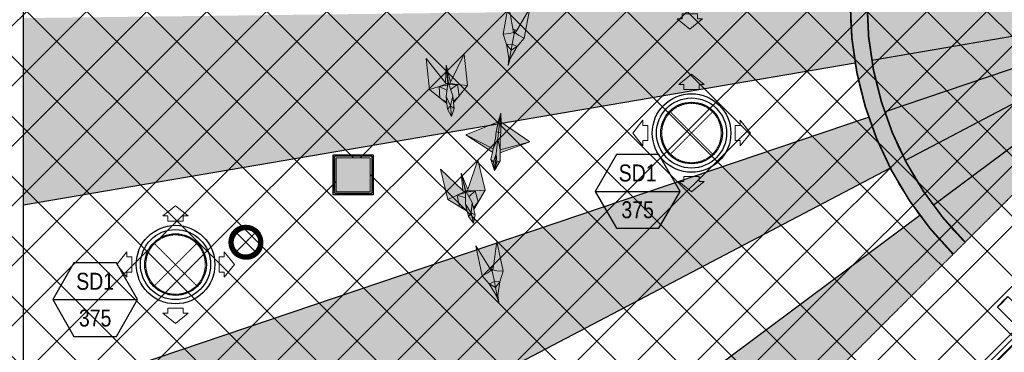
# Model space of a CAD drawing. Header units: millimetres. Extents: x -150 to 72073, y -3152 to 13830.
# Tile 5 of 19: x 4025 to 9825, y 4883 to 6844. Entities that reach past the tile are written whole.
import ezdxf
from ezdxf.enums import TextEntityAlignment as Align

# ---------------------------------------------------------------- set-up
doc = ezdxf.new("R2010")
doc.units = ezdxf.units.MM
for name, pattern in [('( Hidden )', [0.375, 0.25, -0.125]), ('HIDDEN', [0.375, 0.25, -0.125]), ('HIDDENX2', [19.05, 12.7, -6.35])]:
    doc.linetypes.add(name, pattern=pattern)
for name, color, linetype, lineweight, true_color in [('A-CEILING-01', 7, 'Continuous', 5, 0xd56ca8), ('A-CEILING-08', 7, 'Continuous', 5, 0xd56ca8), ('ACMV-SA-DUCT', 200, 'Continuous', 20, 0xbf00ff), ('ACMV-SA-FLOW-ARROW', 200, 'Continuous', 20, 0xbf00ff), ('M-MEP-ELLG-LIGHT', 5, 'Continuous', 15, 0x0000ff)]:
    doc.layers.add(name, color=color, linetype=linetype, lineweight=lineweight, true_color=true_color)
doc.layers.add('A-CELING ELEMENT', color=1, linetype='Continuous')
doc.layers.add('Legend', color=7, linetype='Continuous')
doc.layers.add('A-LIGHT', color=1, linetype='Continuous', lineweight=5)
doc.layers.add('A-Wall & Column', color=2, linetype='Continuous', lineweight=0)
doc.layers.add('ACMV-GRD', color=30, linetype='Continuous', true_color=0xff7f00)
doc.layers.add('RCP LAYOUT', color=9, linetype='Continuous', true_color=0x808080)
doc.layers.add('Z-TB-NONPLOT', color=9, linetype='Continuous', plot=False)
doc.styles.add('Arial Narrow', font='ARIALN.TTF')
pattern_1 = [(45, (0, 0), (19.8873782, 72.9203868), [93.75, -18.75, 0, -18.75])]
pattern_2 = [(45, (0, 0), (13.2582521, 48.6135912), [62.5, -12.5, 0, -12.5])]

# ---------------------------------------------------------------- blocks, each defined once
blk = doc.blocks.new('A$Cce852dd5')
at = {"layer": 'A-Wall & Column', "color": 8, "lineweight": 0, "true_color": 0x808080}
for p, q in [((-18, 9), (-18, 0)), ((-9, 18), (0, 18)), ((9, 18), (191, 18)), ((9, 15), (191, 15)), ((9, 12), (191, 12)), ((200, 18), (209, 18)), ((218, 9), (218, 0)), ((-18, -9), (-18, -191)), ((-15, -9), (-15, -191)), ((-12, -9), (-12, -191)), ((212, -9), (212, -191)), ((215, -9), (215, -191)), ((218, -9), (218, -191)), ((-18, -209), (-18, -200)), ((-9, -218), (0, -218)), ((9, -212), (191, -212)), ((9, -215), (191, -215)), ((9, -218), (191, -218)), ((209, -218), (200, -218)), ((218, -200), (218, -209))]:
    blk.add_line(p, q, dxfattribs=at)
for points in [[(0, 9), (-9, 18), (-18, 18), (-18, 9), (-9, 0)], [(-9, 0), (-18, 0), (-18, -9), (-9, -9)], [(9, 9), (9, 18), (0, 18), (0, 9)], [(200, 9), (200, 18), (191, 18), (191, 9)], [(209, 0), (218, 9), (218, 18), (209, 18), (200, 9)], [(209, -9), (218, -9), (218, 0), (209, 0)], [(-9, -191), (-18, -191), (-18, -200), (-9, -200)], [(-9, -200), (-18, -209), (-18, -218), (-9, -218), (0, -209)], [(0, -209), (0, -218), (9, -218), (9, -209)], [(191, -209), (191, -218), (200, -218), (200, -209)], [(200, -209), (209, -218), (218, -218), (218, -209), (209, -200)], [(209, -200), (218, -200), (218, -191), (209, -191)]]:
    blk.add_lwpolyline(points, dxfattribs=at)
blk.add_lwpolyline([(-9, -209), (209, -209), (209, 9), (-9, 9)], close=True, dxfattribs=at)
blk = doc.blocks.new('A$C81f607aa')
at = {"layer": 'A-Wall & Column', "true_color": 0x808080}
h = blk.add_hatch(color=8, dxfattribs=at)
h.dxf.hatch_style = 1
h.paths.add_polyline_path([(-9310, 5830), (-9110, 5830), (-9110, 6030), (-9310, 6030)])
at = {"layer": 'A-Wall & Column', "color": 8, "true_color": 0x808080}
for points in [[(-9310, 6030), (-9110, 6030), (-9110, 5830), (-9310, 5830)], [(-9310, 5830), (-9110, 5830), (-9110, 6030), (-9310, 6030)]]:
    blk.add_lwpolyline(points, close=True, dxfattribs=at)
at = {"layer": 'Z-TB-NONPLOT', "color": 8, "lineweight": -3, "true_color": 0x808080}
blk.add_lwpolyline([(-9328, 6048), (-9092, 6048), (-9092, 5812), (-9328, 5812)], close=True, dxfattribs=at)
at = {"color": 8, "lineweight": -3, "true_color": 0x808080}
blk.add_blockref('A$Cce852dd5', (-9310, 6030), dxfattribs=at)
blk = doc.blocks.new('XR-CP-DS$0$ceiling element 01')
at = {"layer": 'A-CELING ELEMENT', "lineweight": 5, "true_color": 0x808080, "transparency": 33554687}
h = blk.add_hatch(dxfattribs=at)
h.set_pattern_fill('ANSI36', color=8, scale=300)
h.set_pattern_definition(pattern_1)
h.paths.add_polyline_path([(-425629.8, -157750.9, -0.039119), (-425655.9, -157707.5), (-427128.8, -158480.5, 0.039269), (-426963.6, -158744.9)])
h.paths.add_polyline_path([(-427216.5, -158526.6, -0.039231), (-427344.4, -158225.6), (-431924, -159775.1), (-429595.3, -159775.1)])
h.paths.add_polyline_path([(-427146.3, -156679.9, 0.039168), (-427262.3, -156968.3), (-425674.3, -157463.1, -0.03857), (-425655.4, -157416.9)])
h.paths.add_polyline_path([(-425704.2, -155604.7, 0.039168), (-426005.5, -155681.4), (-425472.4, -157256.8, -0.03857), (-425424.2, -157244.1)])
edge = h.paths.add_edge_path()
edge.add_line((-430171.7, -151115.1), (-430279.8, -151115.1))
edge.add_line((-430279.8, -151115.1), (-430279.8, -151215.1))
edge.add_line((-430279.8, -151215.1), (-430479.8, -151215.1))
edge.add_line((-430479.8, -151215.1), (-430479.8, -151115.1))
edge.add_line((-430479.8, -151115.1), (-430629.8, -151115.1))
edge.add_line((-430629.8, -151115.1), (-430629.8, -150665.1))
edge.add_line((-430629.8, -150665.1), (-432321.8, -150665.1))
edge.add_line((-432321.8, -150665.1), (-432321.8, -150772.9))
edge.add_line((-432321.8, -150772.9), (-426859.3, -156104.6))
edge.add_arc((-425365.2, -157562.3), 2087.3, 126.73774, 135.70789, ccw=False)
edge.add_line((-426613.8, -155889.5), (-430171.7, -151115.1))
edge = h.paths.add_edge_path()
edge.add_line((-424199.8, -150665.1), (-424199.8, -151115.1))
edge.add_line((-424199.8, -151115.1), (-424349.8, -151115.1))
edge.add_line((-424349.8, -151115.1), (-424349.8, -151215.1))
edge.add_line((-424349.8, -151215.1), (-424444.6, -151215.1))
edge.add_line((-424444.6, -151215.1), (-425069.6, -155496))
edge.add_arc((-425365.2, -157562.3), 2087.3, 72.87178, 81.85779, ccw=False)
edge.add_line((-424750.5, -155567.5), (-423223, -150665.1))
edge.add_line((-423223, -150665.1), (-424199.8, -150665.1))
h.paths.add_polyline_path([(-424567.7, -153182.9), (-424331.7, -153182.9), (-424331.7, -153418.9), (-424567.7, -153418.9)], flags=16)
h = blk.add_hatch(dxfattribs=at)
h.set_pattern_fill('ANSI36', color=8, scale=300)
h.set_pattern_definition(pattern_1)
h.paths.add_polyline_path([(-426846.1, -159033.2, -0.036239), (-427043, -158804), (-428346.2, -159775.1), (-427588, -159775.1)])
h.paths.add_polyline_path([(-427423.6, -157908.4, -0.039197), (-427452.5, -157582.9), (-432321.8, -157641.9), (-432321.8, -158745.1)])
h.paths.add_polyline_path([(-425674.9, -157660.7, -0.038923), (-425686.3, -157611.6), (-427325.9, -157891.7, 0.039228), (-427250.5, -158193.8)])
h.paths.add_polyline_path([(-425560.1, -157303.4, -0.038492), (-425518.1, -157276.7), (-426291, -155804.1, 0.039154), (-426553.9, -155969.8)])
h.paths.add_polyline_path([(-426337.7, -155715.3, -0.039172), (-426037.7, -155586.2), (-427702.8, -150665.1), (-428988.4, -150665.1)])
h = blk.add_hatch(dxfattribs=at)
h.set_pattern_fill('ANSI36', color=8, scale=200)
h.set_pattern_definition(pattern_2)
h.paths.add_polyline_path([(-427235.6, -156635.7, -0.03916), (-427068.3, -156355.4), (-432321.8, -152634.9), (-432321.8, -154121.3)])
h.paths.add_polyline_path([(-425454.1, -150665.1), (-426550.3, -150665.1), (-425721.8, -155505.6, -0.039276), (-425395.8, -155475.2)])
h.paths.add_polyline_path([(-425690.1, -157561.6, -0.038719), (-425686, -157511.7), (-427331.8, -157271.4, 0.039193), (-427353.2, -157581.7)], flags=17)
h.paths.add_polyline_path([(-425084.2, -155595.8, 0.039193), (-425394.6, -155575.9), (-425374.5, -157239, -0.038719), (-425324.5, -157241.6)], flags=17)
h.paths.add_polyline_path([(-423965.7, -156152.8, 0.996512), (-426776.1, -158963.3), (-425599.9, -157787, -0.900286), (-425184.4, -157294.8), (-424476.2, -156294.7), (-424567.8, -156294.7), (-424567.8, -156058.7), (-424331.8, -156058.7), (-424331.8, -156294.7), (-424476.2, -156294.7), (-425184.4, -157294.8, -0.042192), (-425142, -157329.1)])
h = blk.add_hatch(dxfattribs=at)
h.set_pattern_fill('ANSI36', color=8, scale=200)
h.set_pattern_definition(pattern_2)
h.paths.add_polyline_path([(-423965.7, -156152.8), (-423894.2, -156081.3, 0.996645), (-426846.1, -159033.2), (-426776.1, -158963.3, -0.996512)])
at = {"layer": 'A-CEILING-01', "color": 8, "true_color": 0x808080}
for points in [[(-426846.1, -159033.2, -0.996645), (-423894.2, -156081.3)], [(-426776.1, -158963.3, -0.996512), (-423965.7, -156152.8, -0.915697)]]:
    blk.add_lwpolyline(points, format="xyb", dxfattribs=at)
at = {"layer": 'A-CELING ELEMENT', "color": 8, "linetype": '( Hidden )', "lineweight": -3, "ltscale": 10, "true_color": 0x808080}
blk.add_lwpolyline([(-427588, -159775.1), (-432321.8, -159775.1), (-432321.8, -150665.1), (-423119.8, -150665.1), (-423119.8, -155306.9), (-427588, -159775.1)], dxfattribs=at)
at = {"layer": 'A-CELING ELEMENT', "color": 8, "lineweight": -3, "true_color": 0x808080}
for points in [[(-425686.3, -157611.6), (-427326.1, -157891.8)], [(-427250.6, -158193.8), (-425674.9, -157660.7)], [(-425655.9, -157707.5), (-427128.8, -158480.6)], [(-426963.6, -158744.9), (-425629.8, -157750.9)], [(-427423.6, -157908.4), (-432321.8, -158745.1)], [(-431924, -159775.1), (-427344.4, -158225.6)], [(-427216.5, -158526.6), (-429595.3, -159775.1)], [(-428346.2, -159775.1), (-427043, -158804)]]:
    blk.add_lwpolyline(points, dxfattribs=at)
blk = doc.blocks.new('A$Ced31c995')
at = {"layer": 'M-MEP-ELLG-LIGHT', "lineweight": 0, "true_color": 0x808080}
h = blk.add_hatch(color=8, dxfattribs=at)
h.dxf.hatch_style = 1
h.paths.add_polyline_path([(6755.8, -6794.3), (6719.4, -6815.7), (6708.4, -6874.8), (6714.4, -6864.7)])
h.paths.add_polyline_path([(6755.8, -6794.3), (6725.8, -6781.3), (6719.4, -6815.7)])
h.paths.add_polyline_path([(6725.8, -6781.3), (6693.1, -6782.7), (6719.4, -6815.7)])
h.paths.add_polyline_path([(6737.3, -6719.3), (6733.2, -6711.8), (6710.5, -6718.3), (6672, -6722), (6693.1, -6782.7), (6725.8, -6781.3)])
h.paths.add_polyline_path([(6797.3, -6745.3), (6762.7, -6728.1), (6743.9, -6713.7), (6737.3, -6719.3), (6725.8, -6781.3), (6725.8, -6781.3), (6755.8, -6794.3)])
h.paths.add_polyline_path([(6830.2, -6568.6), (6754.7, -6695.5), (6743.9, -6713.7), (6762.7, -6728.1), (6797.3, -6745.3)])
h.paths.add_polyline_path([(6704.8, -6545.3), (6672, -6722), (6710.5, -6718.3), (6733.2, -6711.8), (6729.6, -6690.8)])
h.paths.add_polyline_path([(6754.7, -6695.5), (6741.2, -6698.6), (6739, -6710.4), (6737.3, -6719.3), (6743.9, -6713.7)])
h.paths.add_polyline_path([(6741.2, -6698.6), (6729.6, -6690.8), (6733.2, -6711.8), (6737.3, -6719.3), (6739, -6710.4)])
h.paths.add_polyline_path([(6719.4, -6815.7), (6693.1, -6782.7), (6706.5, -6863.3), (6708.4, -6874.8)])
h.paths.add_polyline_path([(6714.4, -6864.7), (6708.4, -6874.8), (6702.6, -6906)])
h.paths.add_polyline_path([(6706.5, -6863.3), (6702.6, -6906), (6708.4, -6874.8)])
h = blk.add_hatch(color=8, dxfattribs=at)
h.dxf.hatch_style = 1
h.paths.add_polyline_path([(6443.9, -6840.2), (6362.4, -7004.3), (6358.2, -7012.8), (6403.8, -7018.9), (6463.5, -7023.5)])
h.paths.add_polyline_path([(6403.8, -7018.9), (6413.3, -7086.4), (6463.5, -7023.5)])
h.paths.add_polyline_path([(6363.3, -7048.5), (6376.7, -7084.8), (6380, -7115.7), (6413.3, -7086.4), (6403.8, -7018.9)])
h.paths.add_polyline_path([(6352.9, -7020.6), (6363.3, -7048.5), (6403.8, -7018.9)], flags=17)
h.paths.add_polyline_path([(6358.2, -7012.8), (6352.1, -7018.2), (6352.9, -7020.6), (6403.8, -7018.9)], flags=17)
h.paths.add_polyline_path([(6336.9, -6904.3), (6349.9, -7012.3), (6349.9, -7012.4), (6351.4, -7011.8), (6360.3, -7008.6), (6362.4, -7004.3)], flags=17)
h.paths.add_polyline_path([(6351.4, -7011.8), (6358.2, -7012.8), (6360.3, -7008.6)], flags=16)
h.paths.add_polyline_path([(6351.4, -7011.8), (6349.9, -7012.4), (6352.1, -7018.2), (6358.2, -7012.8)], flags=17)
h.paths.add_polyline_path([(6336.9, -6904.3), (6347, -7012.7), (6347, -7012.7), (6336.1, -7089.1), (6340.6, -7131), (6344.1, -7163.6), (6369.3, -7207.2), (6384.7, -7159.3), (6381.2, -7126.6), (6376.7, -7084.8), (6363.3, -7048.5), (6352.9, -7020.6), (6352.1, -7018.2), (6349.9, -7012.3)])
h.paths.add_polyline_path([(6218.7, -6864.3), (6238.3, -7047.6), (6295.8, -7030.5), (6339, -7014.9), (6333.1, -7007.4)])
h.paths.add_polyline_path([(6238.3, -7047.6), (6300.7, -7098.4), (6295.8, -7030.5)])
h.paths.add_polyline_path([(6295.8, -7030.5), (6300.7, -7098.4), (6339.4, -7120), (6336.1, -7089.1), (6345.8, -7021.3)])
h.paths.add_polyline_path([(6295.8, -7030.5), (6345.8, -7021.3), (6346.1, -7018.9), (6339, -7014.9)])
h.paths.add_polyline_path([(6336.9, -6904.3), (6333.1, -7007.4), (6336.1, -7011.2), (6345.4, -7012.4), (6345.4, -7012.4), (6347, -7012.7), (6347, -7012.6)], flags=17)
h.paths.add_polyline_path([(6345.4, -7012.4), (6339, -7014.9), (6346.1, -7018.9), (6347, -7012.7)], flags=17)
h.paths.add_polyline_path([(6336.1, -7011.2), (6339, -7014.9), (6345.4, -7012.4)], flags=17)
h.paths.add_polyline_path([(6380, -7115.7), (6381.2, -7126.6), (6413.3, -7086.4)])
h.paths.add_polyline_path([(6300.7, -7098.4), (6340.6, -7131), (6339.4, -7120)], flags=17)
h = blk.add_hatch(color=8, dxfattribs=at)
h.dxf.hatch_style = 1
h.paths.add_polyline_path([(6644.1, -7238.3), (6453.4, -7314.6), (6613.7, -7397.6), (6628.3, -7334.2), (6632.4, -7297.7)], flags=17)
h.paths.add_polyline_path([(6453.4, -7314.6), (6609.4, -7416.5), (6613.7, -7397.6)], flags=17)
h.paths.add_polyline_path([(6642, -7335.8), (6613.7, -7397.6), (6609.4, -7416.5), (6599.2, -7460.9), (6616.8, -7474.3), (6631.8, -7426.2)], flags=17)
h.paths.add_polyline_path([(6655.9, -7421.7), (6655.8, -7402.3), (6642, -7335.8), (6631.8, -7426.2), (6635.9, -7476.5), (6656, -7467.3)], flags=17)
h.paths.add_polyline_path([(6631.8, -7426.2), (6616.8, -7474.3), (6626.3, -7475.5), (6626.7, -7475.5)])
h.paths.add_polyline_path([(6631.8, -7426.2), (6626.7, -7475.5), (6635.9, -7476.5), (6635.9, -7476.5)])
h.paths.add_polyline_path([(6616.8, -7474.3), (6599.2, -7460.9), (6620.8, -7524.8)])
h.paths.add_polyline_path([(6626.7, -7475.5), (6626.7, -7475.5), (6626.3, -7475.5), (6616.8, -7474.3), (6616.8, -7474.3), (6620.8, -7524.8)])
h.paths.add_polyline_path([(6635.9, -7476.5), (6626.7, -7475.5), (6620.8, -7524.8)], flags=17)
h.paths.add_polyline_path([(6656, -7467.3), (6635.9, -7476.5), (6620.8, -7524.8)])
h.paths.add_polyline_path([(6830.5, -7356.9), (6661.5, -7240.2), (6658.7, -7186.5), (6646.1, -7299.2), (6642, -7335.8), (6631.8, -7426.2), (6635.9, -7476.5), (6656, -7467.3), (6655.9, -7421.7)])
h.paths.add_polyline_path([(6646.1, -7299.2), (6658.7, -7186.5), (6644.1, -7238.3), (6453.4, -7314.6), (6609.4, -7416.5), (6599.2, -7460.9), (6616.8, -7474.3), (6616.8, -7474.3), (6631.8, -7426.2), (6642, -7335.8)])
h = blk.add_hatch(color=8, dxfattribs=at)
h.dxf.hatch_style = 1
h.paths.add_polyline_path([(6632.4, -7297.7), (6644.1, -7238.3), (6453.4, -7314.6), (6613.7, -7397.6), (6628.3, -7334.2)])
h.paths.add_polyline_path([(6453.4, -7314.6), (6609.4, -7416.5), (6613.7, -7397.6)])
h.paths.add_polyline_path([(6642, -7335.8), (6613.7, -7397.6), (6609.4, -7416.5), (6599.2, -7460.9), (6616.8, -7474.3), (6631.8, -7426.2)])
h.paths.add_polyline_path([(6655.8, -7402.3), (6642, -7335.8), (6631.8, -7426.2), (6635.9, -7476.5), (6656, -7467.3), (6655.9, -7421.7)])
h = blk.add_hatch(color=8, dxfattribs=at)
h.dxf.hatch_style = 1
h.paths.add_polyline_path([(6523, -7462.6), (6464.6, -7636.3), (6461.6, -7645.3), (6507.6, -7645.1), (6567.4, -7641.5)])
h.paths.add_polyline_path([(6507.6, -7645.1), (6526.2, -7710.7), (6567.4, -7641.5)])
h.paths.add_polyline_path([(6471.5, -7680), (6489.7, -7714), (6497.2, -7744.2), (6526.2, -7710.7), (6507.6, -7645.1)])
h.paths.add_polyline_path([(6457.4, -7653.7), (6471.5, -7680), (6507.6, -7645.1)], flags=17)
h.paths.add_polyline_path([(6461.6, -7645.3), (6456.3, -7651.5), (6457.4, -7653.7), (6507.6, -7645.1)], flags=17)
h.paths.add_polyline_path([(6425.7, -7540.7), (6453.3, -7645.9), (6453.3, -7646), (6454.7, -7645.2), (6463.1, -7640.8), (6464.6, -7636.3)], flags=17)
h.paths.add_polyline_path([(6454.7, -7645.2), (6461.6, -7645.3), (6463.1, -7640.8)], flags=16)
h.paths.add_polyline_path([(6454.7, -7645.2), (6453.3, -7646), (6456.3, -7651.5), (6461.6, -7645.3)], flags=17)
h.paths.add_polyline_path([(6425.7, -7540.7), (6450.5, -7646.7), (6450.5, -7646.7), (6450.1, -7723.9), (6460.2, -7764.7), (6468.2, -7796.6), (6499, -7836.3), (6507.8, -7786.8), (6499.9, -7754.9), (6489.7, -7714), (6471.5, -7680), (6457.4, -7653.7), (6456.3, -7651.5), (6453.3, -7645.9)])
h.paths.add_polyline_path([(6303.2, -7517.1), (6347.6, -7696), (6402.1, -7671.3), (6442.9, -7649.9), (6436, -7643.4)])
h.paths.add_polyline_path([(6347.6, -7696), (6416.3, -7737.9), (6402.1, -7671.3)])
h.paths.add_polyline_path([(6402.1, -7671.3), (6416.3, -7737.9), (6457.6, -7754.1), (6450.1, -7723.9), (6450.5, -7655.4)])
h.paths.add_polyline_path([(6402.1, -7671.3), (6450.5, -7655.4), (6450.5, -7652.9), (6442.9, -7649.9)])
h.paths.add_polyline_path([(6425.7, -7540.7), (6436, -7643.4), (6439.4, -7646.7), (6448.9, -7646.6), (6448.8, -7646.7), (6450.5, -7646.7), (6450.5, -7646.6)], flags=17)
h.paths.add_polyline_path([(6448.8, -7646.7), (6442.9, -7649.9), (6450.5, -7652.9), (6450.5, -7646.7)], flags=17)
h.paths.add_polyline_path([(6439.4, -7646.7), (6442.9, -7649.9), (6448.9, -7646.6)], flags=17)
h.paths.add_polyline_path([(6497.2, -7744.2), (6499.9, -7754.9), (6526.2, -7710.7)])
h.paths.add_polyline_path([(6416.3, -7737.9), (6460.2, -7764.7), (6457.6, -7754.1)], flags=17)
h = blk.add_hatch(color=8, dxfattribs=at)
h.dxf.hatch_style = 1
h.paths.add_polyline_path([(6511.6, -7969.5), (6548.5, -8145.4), (6582.7, -8127.4), (6601.2, -8112.6), (6589.9, -8094.7)])
h.paths.add_polyline_path([(6607.9, -8118.1), (6601.2, -8112.6), (6582.7, -8127.4), (6548.5, -8145.4), (6591.1, -8193.5), (6620.8, -8179.8)])
h.paths.add_polyline_path([(6603.5, -8097.4), (6589.9, -8094.7), (6601.2, -8112.6), (6607.9, -8118.1), (6606, -8109.2)])
h.paths.add_polyline_path([(6614.9, -8089.4), (6603.5, -8097.4), (6606, -8109.2), (6607.9, -8118.1), (6611.8, -8110.4)])
h.paths.add_polyline_path([(6636.4, -7943.4), (6614.9, -8089.4), (6611.8, -8110.4), (6634.7, -8116.5), (6673.2, -8119.3)])
h.paths.add_polyline_path([(6673.2, -8119.3), (6634.7, -8116.5), (6611.8, -8110.4), (6607.9, -8118.1), (6620.8, -8179.8), (6628, -8214), (6640.3, -8272.9), (6642, -8261.3), (6653.5, -8180.4)])
h.paths.add_polyline_path([(6620.8, -8179.8), (6591.1, -8193.5), (6628, -8214)])
h.paths.add_polyline_path([(6628, -8214), (6591.1, -8193.5), (6634.1, -8262.9), (6640.3, -8272.9)])
h.paths.add_polyline_path([(6642, -8261.3), (6640.3, -8272.9), (6646.8, -8303.9)])
h.paths.add_polyline_path([(6640.3, -8272.9), (6634.1, -8262.9), (6646.8, -8303.9)])
at = {"layer": 'M-MEP-ELLG-LIGHT', "color": 8, "lineweight": 0, "true_color": 0x808080}
for p, q in [((6443.9, -6840.2), (6362.4, -7004.3)), ((6463.5, -7023.5), (6443.9, -6840.2)), ((6333.1, -7007.4), (6218.7, -6864.3)), ((6218.7, -6864.3), (6238.3, -7047.6)), ((6336.9, -6904.3), (6333.1, -7007.4)), ((6362.4, -7004.3), (6336.9, -6904.3)), ((6347, -7012.6), (6336.9, -6904.3)), ((6336.9, -6904.3), (6349.9, -7012.3)), ((6295.8, -7030.5), (6339, -7014.9)), ((6339, -7014.9), (6333.1, -7007.4)), ((6345.4, -7012.4), (6336.1, -7011.2)), ((6336.1, -7089.1), (6347, -7012.6)), ((6339, -7014.9), (6345.4, -7012.4)), ((6346.1, -7018.9), (6339, -7014.9)), ((6345.4, -7012.4), (6347, -7012.7)), ((6351.4, -7011.8), (6349.9, -7012.4)), ((6349.9, -7012.3), (6376.7, -7084.8)), ((6351.4, -7011.8), (6360.3, -7008.6)), ((6358.2, -7012.8), (6351.4, -7011.8)), ((6352.1, -7018.2), (6358.2, -7012.8)), ((6358.2, -7012.8), (6362.4, -7004.3)), ((6403.8, -7018.9), (6358.2, -7012.8)), ((6238.3, -7047.6), (6295.8, -7030.5)), ((6238.3, -7047.6), (6340.6, -7131)), ((6295.8, -7030.5), (6345.8, -7021.3)), ((6300.7, -7098.4), (6295.8, -7030.5)), ((6295.8, -7030.5), (6341.6, -7050.9)), ((6352.9, -7020.6), (6403.8, -7018.9)), ((6363.3, -7048.5), (6403.8, -7018.9)), ((6381.2, -7126.6), (6463.5, -7023.5)), ((6463.5, -7023.5), (6403.8, -7018.9)), ((6403.8, -7018.9), (6413.3, -7086.4)), ((6339.4, -7120), (6300.7, -7098.4)), ((6340.6, -7131), (6336.1, -7089.1)), ((6362.6, -7144.7), (6336.1, -7089.1)), ((6340.6, -7131), (6344.1, -7163.6)), ((6376.7, -7084.8), (6362.6, -7144.7)), ((6376.7, -7084.8), (6381.2, -7126.6)), ((6413.3, -7086.4), (6380, -7115.7)), ((6384.7, -7159.3), (6381.2, -7126.6)), ((6344.1, -7163.6), (6362.6, -7144.7)), ((6344.1, -7163.6), (6369.3, -7207.2)), ((6362.6, -7144.7), (6384.7, -7159.3)), ((6369.3, -7207.2), (6384.7, -7159.3)), ((6523, -7462.6), (6464.6, -7636.3)), ((6567.4, -7641.5), (6523, -7462.6)), ((6436, -7643.4), (6303.2, -7517.1)), ((6303.2, -7517.1), (6347.6, -7696)), ((6464.6, -7636.3), (6425.7, -7540.7)), ((6425.7, -7540.7), (6436, -7643.4)), ((6450.5, -7646.6), (6425.7, -7540.7)), ((6425.7, -7540.7), (6453.3, -7645.9)), ((6402.1, -7671.3), (6450.5, -7655.4)), ((6450.1, -7723.9), (6450.5, -7646.6)), ((6453.3, -7645.9), (6489.7, -7714)), ((6457.4, -7653.7), (6507.6, -7645.1)), ((6499.9, -7754.9), (6567.4, -7641.5)), ((6507.6, -7645.1), (6526.2, -7710.7)), ((6347.6, -7696), (6460.2, -7764.7)), ((6416.3, -7737.9), (6402.1, -7671.3)), ((6526.2, -7710.7), (6497.2, -7744.2)), ((6457.6, -7754.1), (6416.3, -7737.9)), ((6460.2, -7764.7), (6450.1, -7723.9)), ((6483.9, -7775.4), (6450.1, -7723.9)), ((6460.2, -7764.7), (6468.2, -7796.6)), ((6489.7, -7714), (6483.9, -7775.4)), ((6489.7, -7714), (6499.9, -7754.9)), ((6507.8, -7786.8), (6499.9, -7754.9)), ((6468.2, -7796.6), (6483.9, -7775.4)), ((6468.2, -7796.6), (6499, -7836.3)), ((6483.9, -7775.4), (6507.8, -7786.8)), ((6499, -7836.3), (6507.8, -7786.8))]:
    blk.add_line(p, q, dxfattribs=at)
for points in [[(6714.4, -6864.7), (6702.6, -6906), (6706.5, -6863.3), (6708.4, -6874.8), (6714.4, -6864.7), (6755.8, -6794.3), (6797.3, -6745.3), (6830.2, -6568.6), (6754.7, -6695.5), (6741.2, -6698.6), (6729.6, -6690.8), (6704.8, -6545.3), (6672, -6722), (6693.1, -6782.7), (6706.5, -6863.3)], [(6797.3, -6745.3), (6762.7, -6728.1), (6743.9, -6713.7), (6737.3, -6719.3), (6733.2, -6711.8), (6710.5, -6718.3), (6672, -6722)], [(6702.6, -6906), (6708.4, -6874.8), (6719.4, -6815.7), (6725.8, -6781.3), (6737.3, -6719.3), (6739, -6710.4), (6741.2, -6698.6)], [(6729.6, -6690.8), (6733.2, -6711.8)], [(6754.7, -6695.5), (6743.9, -6713.7)], [(6719.4, -6815.7), (6755.8, -6794.3), (6725.8, -6781.3), (6693.1, -6782.7), (6719.4, -6815.7)], [(6369.3, -7207.2), (6362.6, -7144.7)], [(6620.8, -7524.8), (6656, -7467.3), (6655.9, -7421.7), (6830.5, -7356.9), (6661.5, -7240.2), (6658.7, -7186.5), (6644.1, -7238.3), (6453.4, -7314.6), (6609.4, -7416.5), (6599.2, -7460.9), (6620.8, -7524.8)], [(6658.7, -7186.5), (6632.4, -7297.7), (6628.3, -7334.2), (6613.7, -7397.6), (6453.4, -7314.6)], [(6620.8, -7524.8), (6626.7, -7475.5), (6631.8, -7426.2), (6642, -7335.8), (6646.1, -7299.2), (6658.7, -7186.5)], [(6658.7, -7186.5), (6659.7, -7300.8), (6655.7, -7337.3), (6655.8, -7402.3), (6830.5, -7356.9)], [(6644.1, -7238.3), (6632.4, -7297.7), (6659.7, -7300.8), (6661.5, -7240.2)], [(6609.4, -7416.5), (6613.7, -7397.6), (6642, -7335.8), (6655.8, -7402.3), (6655.9, -7421.7)], [(6656, -7467.3), (6635.9, -7476.5), (6626.3, -7475.5), (6616.8, -7474.3), (6599.2, -7460.9)], [(6620.8, -7524.8), (6616.8, -7474.3), (6631.8, -7426.2), (6635.9, -7476.5), (6620.8, -7524.8)], [(6347.6, -7696), (6402.1, -7671.3), (6442.9, -7649.9), (6436, -7643.4)], [(6448.8, -7646.6), (6439.4, -7646.7)], [(6450.5, -7652.9), (6442.9, -7649.9), (6448.8, -7646.7), (6450.5, -7646.7)], [(6456.3, -7651.5), (6461.6, -7645.3), (6454.7, -7645.2), (6453.3, -7646)], [(6454.7, -7645.2), (6463.1, -7640.8)], [(6567.4, -7641.5), (6507.6, -7645.1), (6461.6, -7645.3), (6464.6, -7636.3)], [(6471.5, -7680), (6507.6, -7645.1)], [(6402.1, -7671.3), (6450.3, -7685.2)], [(6499, -7836.3), (6483.9, -7775.4)], [(6642, -8261.3), (6646.8, -8303.9), (6634.1, -8262.9), (6640.3, -8272.9), (6642, -8261.3), (6653.5, -8180.4), (6673.2, -8119.3), (6636.4, -7943.4), (6614.9, -8089.4), (6603.5, -8097.4), (6589.9, -8094.7), (6511.6, -7969.5), (6548.5, -8145.4), (6591.1, -8193.5), (6634.1, -8262.9)], [(6673.2, -8119.3), (6634.7, -8116.5), (6611.8, -8110.4), (6607.9, -8118.1), (6601.2, -8112.6), (6582.7, -8127.4), (6548.5, -8145.4)], [(6589.9, -8094.7), (6601.2, -8112.6)], [(6646.8, -8303.9), (6640.3, -8272.9), (6628, -8214), (6620.8, -8179.8), (6607.9, -8118.1), (6606, -8109.2), (6603.5, -8097.4)], [(6614.9, -8089.4), (6611.8, -8110.4)], [(6628, -8214), (6653.5, -8180.4), (6620.8, -8179.8), (6591.1, -8193.5), (6628, -8214)]]:
    blk.add_lwpolyline(points, dxfattribs=at)
blk = doc.blocks.new('*U62')
at = {"lineweight": 0}
h = blk.add_hatch(dxfattribs=at)
h.set_pattern_fill('ANSI31', color=0)
h.set_pattern_definition([(45, (0, 0), (-0.08838835, 0.08838835), [])])
h.paths.add_polyline_path([(-70.7, 70.7), (-53, 53, -0.414214), (53, 53), (70.7, 70.7, 0.414214)])
h.paths.add_polyline_path([(75, 0, -0.198912), (53, -53), (70.7, -70.7, 0.198912), (100, 0, 0.198912), (70.7, 70.7), (53, 53, -0.198912)])
h.paths.add_polyline_path([(-53, -53), (-70.7, -70.7, 0.414214), (70.7, -70.7), (53, -53, -0.414214)])
h.paths.add_polyline_path([(-75, 0, -0.198912), (-53, 53), (-70.7, 70.7, 0.198912), (-100, 0, 0.198912), (-70.7, -70.7), (-53, -53, -0.198912)])
at = {"color": 0}
for p, q in [((-53, 53), (53, -53)), ((-53, -53), (53, 53))]:
    blk.add_line(p, q, dxfattribs=at)
at = {"color": 0, "lineweight": 0}
for radius in [100, 75]:
    blk.add_circle((0, 0), radius, dxfattribs=at)
blk = doc.blocks.new('A$C98a85b24')
at = {"layer": 'M-MEP-ELLG-LIGHT', "color": 8, "true_color": 0x808080}
blk.add_blockref('*U62', (1167.6, 5531.9), dxfattribs=at)
blk = doc.blocks.new('track-L-1')
at = {"color": 8, "linetype": 'Continuous', "lineweight": 13, "true_color": 0x808080}
for p, q in [((-93, -5.8), (-93, 5.7)), ((-93, 1), (-89, 1)), ((-83, 6.7), (-92, 6.7)), ((-91.9, -1.2), (-91.9, 1)), ((-90.5, 6.7), (-90.5, 8.3)), ((-90.5, 8.3), (-85, 8.3)), ((-90.5, 6.9), (-85, 6.9)), ((-89, -1.2), (-89, 1)), ((-85, 6.7), (-85, 8.3)), ((-83, 6.9), (-83, 5.7)), ((-10, 6.9), (-83, 6.9)), ((-11, 15.4), (-77.5, 15.4)), ((-75.5, 2.9), (-75.5, -3.1)), ((-75.5, 2.9), (-46.4, 2.9)), ((-46.6, 2.9), (-46.6, -3.1)), ((-46.4, -3.1), (-46.4, 2.9)), ((-11, 6.9), (-11, 15.4)), ((-6.5, 6.9), (-10.8, 11.2)), ((-5.1, 8), (-10.6, 13.5)), ((-5.1, 7.9), (-10.4, 15.8)), ((-3.5, 8.8), (-10.1, 18.5)), ((-3.5, 8.8), (-9.6, 22.8)), ((-1.8, 9.3), (-9, 26)), ((-9, -6.1), (-9, 5.9)), ((-6.5, 3.9), (-9, 3.9)), ((-1.8, 9.3), (-7, 34.5)), ((0, 9.4), (-5.8, 37.6)), ((0, 9.4), (-0.6, 43.4)), ((-0.5, 43.4), (144.7, 43.5)), ((1.8, 9.3), (1.2, 42.9)), ((1.8, 9.3), (5.7, 35.2)), ((3.5, 8.8), (6.9, 31.2)), ((3.5, 8.8), (8.5, 22.7)), ((5.1, 8), (9, 18.9)), ((5.1, 8), (9.4, 15.5)), ((6.5, 7), (9.6, 12.4)), ((6.5, 6.9), (9.7, 10.9)), ((7.7, 5.7), (9.9, 8.3)), ((-93, -1.2), (-89, -1.2)), ((-92, -6.8), (-83, -6.8)), ((-90.5, -8.5), (-90.5, -6.8)), ((-90.5, -7.1), (-85, -7.1)), ((-90.5, -8.5), (-85, -8.5)), ((-85, -8.5), (-85, -6.8)), ((-83, -7.1), (-83, -5.8)), ((-83, -7.1), (-10, -7.1)), ((-77.5, -15.6), (-11, -15.6)), ((-75.5, -3.1), (-46.4, -3.1)), ((-11, -15.6), (-11, -7.1)), ((-6.5, -7), (-10.8, -11.3)), ((-5.1, -8.1), (-10.6, -13.6)), ((-5.1, -8.1), (-10.4, -15.9)), ((-3.5, -8.9), (-10.1, -18.6)), ((-3.5, -8.9), (-9.6, -22.9)), ((-6.5, -4.1), (-9, -4.1)), ((-1.8, -9.4), (-9, -26.1)), ((-1.8, -9.4), (-7, -34.6)), ((0, -9.6), (-5.8, -37.7)), ((0, -9.6), (-0.6, -43.6)), ((-0.5, -43.6), (144.7, -43.5)), ((1.8, -9.4), (1.2, -43)), ((1.8, -9.4), (5.7, -35.3)), ((3.5, -8.9), (6.9, -31.3)), ((3.5, -8.9), (8.5, -22.8)), ((5.1, -8.1), (9, -19.1)), ((5.1, -8.1), (9.4, -15.6)), ((6.5, -7.1), (9.6, -12.5)), ((6.5, -7.1), (9.7, -11)), ((7.7, -5.8), (9.9, -8.4))]:
    blk.add_line(p, q, dxfattribs=at)
for centre, radius, start, end in [((-92, 5.7), 1, 90.0041, 180.0041), ((-77.5, -0.1), 15.5, 90.0041, 154.18801), ((-10, 5.9), 1, 0.0041, 90.0041), ((0, -0.1), 9.5, 205.04361, 154.96458), ((2, 9.9), 10.4, 214.92925, 253.0242), ((-92, -5.8), 1, 180.0041, 270.0041), ((-77.5, -0.1), 15.5, 205.82018, 270.0041), ((-10, -6.1), 1, 270.0041, 0.0041), ((2, -10), 10.4, 106.984, 145.07894)]:
    blk.add_arc(centre, radius, start, end, dxfattribs=at)
for centre, ratio, start_param, end_param in [((-0.5, -0.1), 0.243873, -1.409174, 4.550767), ((144.7, 0), 0.034014, -1.570796, 4.712389)]:
    blk.add_ellipse(centre, major_axis=(0, -43.5), ratio=ratio, start_param=start_param, end_param=end_param, dxfattribs=at)
blk = doc.blocks.new('A$Ce144d348')
at = {"layer": 'M-MEP-ELLG-LIGHT', "color": 252}
blk.add_lwpolyline([(3223, -5724), (3273, -5724), (3273, -9235), (8919.9, -9235), (13625, -4529.9), (13625, -356.4), (13675, -356.4), (13675, -4550.7), (8940.7, -9285), (3223, -9285)], close=True, dxfattribs=at)
blk.add_lwpolyline([(3248, -5724), (3248, -9260), (8930.3, -9260), (13650, -4540.3), (13650, -356.4)], dxfattribs=at)
at = {"layer": 'M-MEP-ELLG-LIGHT', "color": 1, "true_color": 0xff0000, "rotation": 135}
blk.add_blockref('track-L-1', (9716.9, -8401.5), dxfattribs=at)
blk = doc.blocks.new('A$C256bf26b')
at = {"layer": 'A-CEILING-01', "true_color": 0x808080}
h = blk.add_hatch(dxfattribs=at)
h.set_pattern_fill('ANSI37', color=8, scale=2000)
h.set_pattern_definition([(45, (0, 0), (-176.7767, 176.7767), []), (135, (0, 0), (-176.7767, -176.7767), [])])
edge = h.paths.add_edge_path()
edge.add_line((17350, 13380), (12020, 13380))
edge.add_line((12020, 13380), (12020, 13280))
edge.add_line((12020, 13280), (11820, 13280))
edge.add_line((11820, 13280), (11820, 13380))
edge.add_line((11820, 13380), (6090, 13380))
edge.add_line((6090, 13380), (6090, 13280))
edge.add_line((6090, 13280), (5890, 13280))
edge.add_line((5890, 13280), (5890, 13380))
edge.add_line((5890, 13380), (350, 13380))
edge.add_line((350, 13380), (200, 13380))
edge.add_line((200, 13380), (200, 4520))
edge.add_line((200, 4520), (650, 4520))
edge.add_line((650, 4520), (650, 4220))
edge.add_line((650, 4220), (200, 4220))
edge.add_line((200, 4220), (200, 3270))
edge.add_line((200, 3270), (3945, 3270))
edge.add_line((3945, 3270), (3945, 3920))
edge.add_line((3945, 3920), (6135, 3920))
edge.add_line((6135, 3920), (6135, 3270))
edge.add_line((6135, 3270), (9805, 3270))
edge.add_line((9805, 3270), (9805, 3070))
edge.add_line((9805, 3070), (10125.7, 3070))
edge.add_line((10125.7, 3070), (10125.7, 3423))
edge.add_line((10125.7, 3423), (11242.1, 4539.4))
edge.add_line((11242.1, 4539.4), (10770.1, 5011.3))
edge.add_line((10770.1, 5011.3), (11904.4, 6145.6))
edge.add_line((11904.4, 6145.6), (14298.8, 8540))
edge.add_line((14298.8, 8540), (14450, 8540))
edge.add_line((14450, 8540), (14450, 9620))
edge.add_line((14450, 9620), (14450, 12330))
edge.add_arc((15200, 12330), 750, 90, 180, ccw=False)
edge.add_line((15200, 13080), (17350, 13080))
edge.add_line((17350, 13080), (17350, 13380))
h.paths.add_polyline_path([(5890.1, 11294.2), (6090.1, 11294.2), (6090.1, 11094.2), (5890.1, 11094.2)], flags=16)
h.paths.add_polyline_path([(5890.1, 9330), (6090.1, 9330), (6090.1, 9130), (5890.1, 9130)], flags=16)
h.paths.add_polyline_path([(5890, 8418.4), (6090, 8418.4), (6090, 8218.4), (5890, 8218.4)], flags=16)
h.paths.add_polyline_path([(5890, 6030), (6090, 6030), (6090, 5830), (5890, 5830)], flags=16)
h.paths.add_polyline_path([(11820, 8418.4), (12020, 8418.4), (12020, 8218.4), (11820, 8218.4)], flags=16)
h.paths.add_polyline_path([(11820, 9330), (12020, 9330), (12020, 9130), (11820, 9130)], flags=16)
h.paths.add_polyline_path([(11820.1, 11294.2), (12020.1, 11294.2), (12020.1, 11094.2), (11820.1, 11094.2)], flags=16)
at = {"layer": 'A-CEILING-01', "color": 8, "true_color": 0x808080}
blk.add_lwpolyline([(5890, 6030), (6090, 6030), (6090, 5830), (5890, 5830)], close=True, dxfattribs=at)
blk.add_lwpolyline([(5890, 6030), (6090, 6030), (6090, 5830), (5890, 5830)], close=True, dxfattribs=at)
at = {"layer": 'M-MEP-ELLG-LIGHT', "color": 8, "linetype": 'HIDDENX2', "true_color": 0x808080, "const_width": 10}
for points in [[(12475.6, 8413.8, 0.996645), (9523.7, 5461.9, 1)], [(12404.1, 8342.3, 0.996512), (9593.7, 5531.9, 1)]]:
    blk.add_lwpolyline(points, format="xyb", dxfattribs=at)
at = {"color": 8, "true_color": 0x808080}
blk.add_blockref('A$C81f607aa', (15200, 0), dxfattribs=at)
at = {"layer": 'A-CEILING-08', "color": 8, "lineweight": 0, "true_color": 0x808080}
blk.add_blockref('XR-CP-DS$0$ceiling element 01', (436369.8, 164495.1), dxfattribs=at)
at = {"layer": 'A-LIGHT', "color": 8, "true_color": 0x808080}
for name, p in [('A$C98a85b24', (4190, 0)), ('A$Ce144d348', (200, 13480)), ('A$Ced31c995', (200, 13480))]:
    blk.add_blockref(name, p, dxfattribs=at)
blk = doc.blocks.new('SA-RCD-350')
at = {"layer": 'ACMV-GRD'}
for radius in [231.5, 206.5, 181.5]:
    blk.add_circle((0, 0), radius, dxfattribs=at)
at = {"layer": 'ACMV-SA-DUCT', "linetype": 'HIDDEN'}
for p, q in [((-123.7, 123.7), (123.7, -123.7)), ((123.7, 123.7), (-123.7, -123.7))]:
    blk.add_line(p, q, dxfattribs=at)
blk.add_circle((0, 0), 175, dxfattribs=at)
at = {"layer": 'ACMV-SA-FLOW-ARROW'}
for points in [[(0, 346.5), (-75, 286.5), (-45, 286.5), (-45, 256.5), (45, 256.5), (45, 286.5), (75, 286.5), (0, 346.5)], [(-346.5, 0), (-286.5, 75), (-286.5, 45), (-256.5, 45), (-256.5, -45), (-286.5, -45), (-286.5, -75), (-346.5, 0)], [(346.5, 0), (286.5, 75), (286.5, 45), (256.5, 45), (256.5, -45), (286.5, -45), (286.5, -75), (346.5, 0)], [(0, -346.5), (-75, -286.5), (-45, -286.5), (-45, -256.5), (45, -256.5), (45, -286.5), (75, -286.5), (0, -346.5)]]:
    blk.add_lwpolyline(points, dxfattribs=at)
blk = doc.blocks.new('AIR Terminal Tag')
at = {"layer": 'Legend'}
blk.add_line((-250, 0), (250, 0), dxfattribs=at)
blk.add_lwpolyline([(-125, 216.5), (-250, 0), (-125, -216.5), (125, -216.5), (250, 0), (125, 216.5)], close=True, dxfattribs=at)
at = {"layer": 'Legend', "style": 'Arial Narrow'}
for tag, p in [('AIR_TERMINAL_TYPE_NUMBER', (0, 108.3)), ('CFM', (0, -108.3))]:
    blk.add_attdef(tag, text='', height=100, dxfattribs=at).set_placement(p, align=Align.MIDDLE_CENTER)

msp = doc.modelspace()

# ---------------------------------------------------------------- block references
at = {"layer": 'ACMV-GRD'}
for p in [(7972.1, 7135.4), (7982.4, 6175.8), (4942.9, 5400.5)]:
    msp.add_blockref('SA-RCD-350', p, dxfattribs=at)
at = {"layer": 'Legend'}
for p in [(7664.7, 5832.1), (4469.4, 5193.8)]:
    msp.add_blockref('AIR Terminal Tag', p, dxfattribs=at).add_auto_attribs({'CFM': '375', 'AIR_TERMINAL_TYPE_NUMBER': 'SD1'})
at = {"layer": 'RCP LAYOUT'}
msp.add_blockref('A$C256bf26b', (0, 0), dxfattribs=at)

doc.saveas('drawing.dxf')
